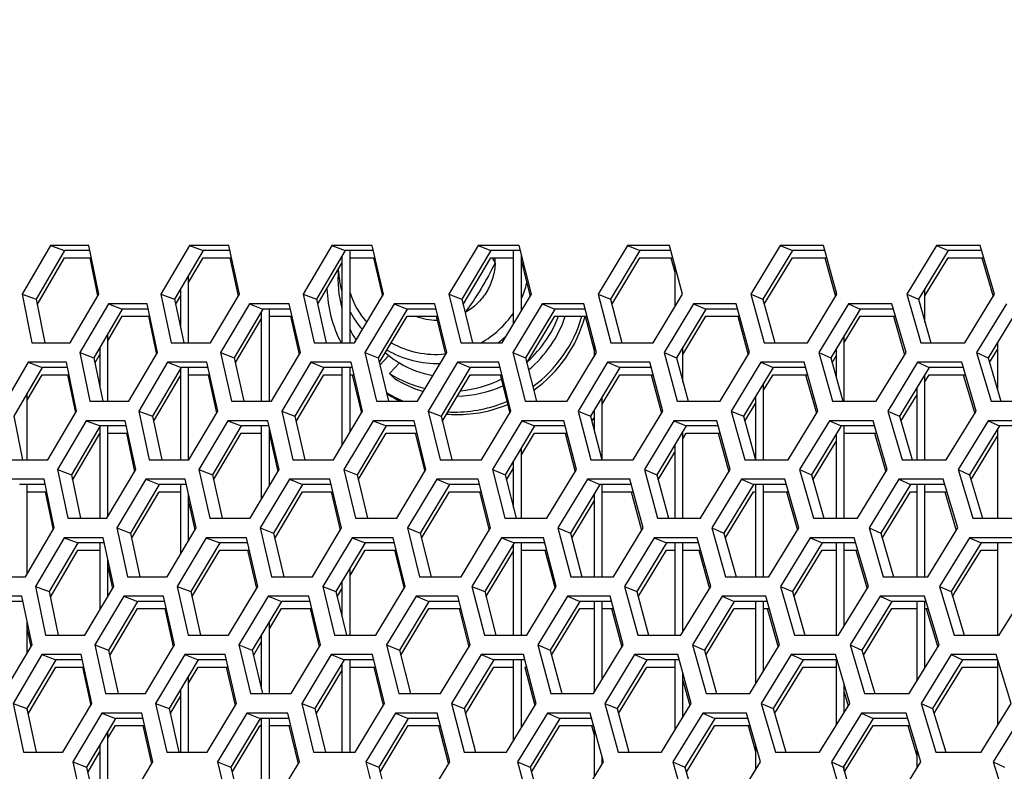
# Model space of a CAD drawing. Header units: millimetres. Extents: x 0 to 420, y 0 to 297.
# Tile 40 of 256: x 97.63 to 102.51, y 91.58 to 95.31. Entities that reach past the tile are written whole.
import ezdxf

# ---------------------------------------------------------------- set-up
doc = ezdxf.new("R2010")
doc.units = ezdxf.units.MM
doc.header["$LTSCALE"] = 23.1
doc.layers.get('0').update_dxf_attribs({"linetype": 'CONTINUOUS'})
doc.layers.add('DIM_PILOTEES', color=7, linetype='CONTINUOUS')
doc.styles.add('TEXTSTYLE_5', font='txt', dxfattribs={"width": 1.142857})
doc.dimstyles.new('DIMSTYLE_4', dxfattribs={"dimtxt": 2.5, "dimasz": 0.1875, "dimexe": 0.125, "dimexo": 0.0625, "dimgap": 1.25, "dimtad": 0, "dimtih": 1, "dimtoh": 1, "dimdsep": 46, "dimtxsty": 'TEXTSTYLE_5', "dimblk": '_FILLED', "dimblk1": '_FILLED', "dimblk2": '_FILLED', "dimcen": 0.09, "dimazin": 2, "dimtfac": 1, "dimtofl": 0, "dimtmove": 0, "dimatfit": 3, "dimldrblk": '_FILLED', "dimfxl": 1, "dimtolj": 1, "dimarcsym": 0})

# ---------------------------------------------------------------- blocks, each defined once
blk = doc.blocks.new('_FILLED')
at = {"color": 0, "linetype": 'BYBLOCK'}
blk.add_solid([(0, 0), (-1, 0.167), (-1, -0.167)], dxfattribs=at)
blk = doc.blocks.new('*D9')
at = {"layer": 'DIM_PILOTEES', "color": 2, "linetype": 'CONTINUOUS'}
for p, q in [((67.0415, 106.0416), (64.0594, 106.0416)), ((64.1844, 106.0416), (64.1844, 83.7884)), ((124.0627, 106.0416), (67.0415, 106.0416)), ((64.1844, 53.2465), (64.1844, 78.7884)), ((67.0415, 53.2465), (64.0594, 53.2465)), ((101.3091, 53.2465), (67.0415, 53.2465))]:
    blk.add_line(p, q, dxfattribs=at)
at = {"layer": 'DIM_PILOTEES', "color": 2, "linetype": 'CONTINUOUS', "xscale": 0.1875, "yscale": 0.1875, "zscale": 0.1875}
for p, rotation in [((64.1844, 106.0416), 90), ((64.1844, 53.2465), 270)]:
    blk.add_blockref('_FILLED', p, dxfattribs=dict(at, rotation=rotation))
at = {"layer": 'DIM_PILOTEES', "color": 2, "linetype": 'CONTINUOUS', "insert": (64.1844, 82.5384), "char_height": 2.5, "width": 8.571429, "attachment_point": 2, "line_spacing_factor": 0.9, "style": 'TEXTSTYLE_5'}
blk.add_mtext('{\\ftxt;\\W0.0001;\\H0.0001;\\~}{\\ftxt;\\W2.2857142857;\\H2.5; }{\\ftxt;\\W0.0001;\\H0.0001;\\~}', dxfattribs=at)

msp = doc.modelspace()

# ---------------------------------------------------------------- linework, layer by layer
at = {"color": 3, "linetype": 'CONTINUOUS'}
for p, q in [((97.7809, 94.1882), (97.6401, 93.9467)), ((97.9702, 94.1882), (97.7809, 94.1882)), ((98.0195, 93.9467), (97.9702, 94.1882)), ((98.4692, 94.1882), (98.3271, 93.9467)), ((98.6636, 94.1882), (98.4692, 94.1882)), ((98.7167, 93.9467), (98.6636, 94.1882)), ((99.1756, 94.1882), (99.0323, 93.9467)), ((99.375, 94.1882), (99.1756, 94.1882)), ((99.4317, 93.9467), (99.375, 94.1882)), ((99.8996, 94.1882), (99.7552, 93.9467)), ((100.1038, 94.1882), (99.8996, 94.1882)), ((100.1642, 93.9467), (100.1038, 94.1882)), ((100.6407, 94.1882), (100.4952, 93.9467)), ((100.8495, 94.1882), (100.6407, 94.1882)), ((100.9135, 93.9467), (100.8495, 94.1882)), ((101.3983, 94.1882), (101.2519, 93.9467)), ((101.6116, 94.1882), (101.3983, 94.1882)), ((101.6792, 93.9467), (101.6116, 94.1882)), ((102.1719, 94.1882), (102.0246, 93.9467)), ((102.3896, 94.1882), (102.1719, 94.1882)), ((102.4607, 93.9467), (102.3896, 94.1882)), ((97.9755, 94.1265), (98.0141, 93.9374)), ((98.6693, 94.1265), (98.7109, 93.937)), ((99.381, 94.1265), (99.4257, 93.9366)), ((100.1152, 94.1064), (100.1578, 93.9362)), ((100.8563, 94.1265), (100.8752, 94.055)), ((101.6188, 94.1265), (101.6723, 93.9354)), ((102.3972, 94.1265), (102.4536, 93.9351)), ((97.6401, 93.9467), (97.688, 93.7053)), ((97.8781, 93.7053), (98.0195, 93.9467)), ((98.3271, 93.9467), (98.3788, 93.7053)), ((98.5739, 93.7053), (98.7167, 93.9467)), ((99.0323, 93.9467), (99.0877, 93.7053)), ((99.2878, 93.7053), (99.4317, 93.9467)), ((99.7552, 93.9467), (99.8142, 93.7053)), ((100.0191, 93.7053), (100.1642, 93.9467)), ((100.4952, 93.9467), (100.5579, 93.7053)), ((100.7675, 93.7053), (100.9135, 93.9467)), ((101.2519, 93.9467), (101.3182, 93.7053)), ((101.5323, 93.7053), (101.6792, 93.9467)), ((102.0246, 93.9467), (102.0945, 93.7053)), ((102.313, 93.7053), (102.4607, 93.9467)), ((98.0678, 93.8984), (97.9262, 93.657)), ((98.2601, 93.8984), (98.0678, 93.8984)), ((98.3115, 93.657), (98.2601, 93.8984)), ((98.7667, 93.8984), (98.6238, 93.657)), ((98.964, 93.8984), (98.7667, 93.8984)), ((99.0191, 93.657), (98.964, 93.8984)), ((99.4835, 93.8984), (99.3394, 93.657)), ((99.6857, 93.8984), (99.4835, 93.8984)), ((99.7445, 93.657), (99.6857, 93.8984)), ((100.2176, 93.8984), (100.0724, 93.657)), ((100.4245, 93.8984), (100.2176, 93.8984)), ((100.487, 93.657), (100.4245, 93.8984)), ((100.9686, 93.8984), (100.8224, 93.657)), ((101.1801, 93.8984), (100.9686, 93.8984)), ((101.2462, 93.657), (101.1801, 93.8984)), ((101.7359, 93.8984), (101.5888, 93.657)), ((101.9518, 93.8984), (101.7359, 93.8984)), ((102.0215, 93.657), (101.9518, 93.8984)), ((102.519, 93.8984), (102.3711, 93.657)), ((98.2656, 93.8367), (98.3059, 93.6474)), ((98.9699, 93.8367), (99.0132, 93.647)), ((99.6919, 93.8367), (99.7383, 93.6466)), ((100.4312, 93.8367), (100.4752, 93.6664)), ((101.1872, 93.8367), (101.2394, 93.6458)), ((101.9593, 93.8367), (102.0144, 93.6454)), ((97.688, 93.7053), (97.8781, 93.7053)), ((98.3788, 93.7053), (98.5739, 93.7053)), ((99.0877, 93.7053), (99.2878, 93.7053)), ((99.8142, 93.7053), (100.0191, 93.7053)), ((100.5579, 93.7053), (100.7675, 93.7053)), ((101.3182, 93.7053), (101.5323, 93.7053)), ((102.0945, 93.7053), (102.313, 93.7053)), ((97.9262, 93.657), (97.9761, 93.4155)), ((98.1691, 93.4155), (98.3115, 93.657)), ((98.6238, 93.657), (98.6775, 93.4155)), ((98.8755, 93.4155), (99.0191, 93.657)), ((99.3394, 93.657), (99.3968, 93.4155)), ((99.5997, 93.4155), (99.7445, 93.657)), ((100.0724, 93.657), (100.1335, 93.4155)), ((100.3412, 93.4155), (100.487, 93.657)), ((100.8224, 93.657), (100.8872, 93.4155)), ((101.0994, 93.4155), (101.2462, 93.657)), ((101.5888, 93.657), (101.6572, 93.4155)), ((101.8739, 93.4155), (102.0215, 93.657)), ((102.3711, 93.657), (102.443, 93.4155)), ((97.6695, 93.6087), (97.5283, 93.3672)), ((97.8596, 93.6087), (97.6695, 93.6087)), ((97.9093, 93.3672), (97.8596, 93.6087)), ((98.3607, 93.6087), (98.2182, 93.3672)), ((98.556, 93.6087), (98.3607, 93.6087)), ((98.6094, 93.3672), (98.556, 93.6087)), ((99.0701, 93.6087), (98.9264, 93.3672)), ((99.2703, 93.6087), (99.0701, 93.6087)), ((99.3275, 93.3672), (99.2703, 93.6087)), ((99.7972, 93.6087), (99.6523, 93.3672)), ((100.0022, 93.6087), (99.7972, 93.6087)), ((100.0631, 93.3672), (100.0022, 93.6087)), ((100.5414, 93.6087), (100.3954, 93.3672)), ((100.7511, 93.6087), (100.5414, 93.6087)), ((100.8156, 93.3672), (100.7511, 93.6087)), ((101.3022, 93.6087), (101.1553, 93.3672)), ((101.5164, 93.6087), (101.3022, 93.6087)), ((101.5845, 93.3672), (101.5164, 93.6087)), ((102.0791, 93.6087), (101.9314, 93.3672)), ((102.2977, 93.6087), (102.0791, 93.6087)), ((102.3693, 93.3672), (102.2977, 93.6087)), ((97.8649, 93.5469), (97.9039, 93.3578)), ((98.5617, 93.5469), (98.6036, 93.3574)), ((99.2764, 93.5469), (99.3214, 93.357)), ((100.0087, 93.5469), (100.0567, 93.3566)), ((100.7579, 93.5469), (100.8089, 93.3562)), ((101.5237, 93.5469), (101.5775, 93.3558)), ((102.3053, 93.5469), (102.3621, 93.3555)), ((97.9761, 93.4155), (98.1691, 93.4155)), ((98.6775, 93.4155), (98.8755, 93.4155)), ((99.3968, 93.4155), (99.5997, 93.4155)), ((100.1335, 93.4155), (100.3412, 93.4155)), ((100.8872, 93.4155), (101.0994, 93.4155)), ((101.6572, 93.4155), (101.8739, 93.4155)), ((102.443, 93.4155), (102.664, 93.4155)), ((97.7675, 93.1257), (97.9093, 93.3672)), ((98.2182, 93.3672), (98.2703, 93.1257)), ((98.4663, 93.1257), (98.6094, 93.3672)), ((98.9264, 93.3672), (98.9822, 93.1257)), ((99.1831, 93.1257), (99.3275, 93.3672)), ((99.6523, 93.3672), (99.7118, 93.1257)), ((99.9175, 93.1257), (100.0631, 93.3672)), ((100.3954, 93.3672), (100.4586, 93.1257)), ((100.669, 93.1257), (100.8156, 93.3672)), ((101.1553, 93.3672), (101.2221, 93.1257)), ((101.4371, 93.1257), (101.5845, 93.3672)), ((101.9314, 93.3672), (102.0017, 93.1257)), ((102.2211, 93.1257), (102.3693, 93.3672)), ((97.9578, 93.3189), (97.8158, 93.0774)), ((98.151, 93.3189), (97.9578, 93.3189)), ((98.2027, 93.0774), (98.151, 93.3189)), ((98.6597, 93.3189), (98.5164, 93.0774)), ((98.8578, 93.3189), (98.6597, 93.3189)), ((98.9134, 93.0774), (98.8578, 93.3189)), ((99.3795, 93.3189), (99.2349, 93.0774)), ((99.5825, 93.3189), (99.3795, 93.3189)), ((99.6418, 93.0774), (99.5825, 93.3189)), ((100.1167, 93.3189), (99.9711, 93.0774)), ((100.3245, 93.3189), (100.1167, 93.3189)), ((100.3874, 93.0774), (100.3245, 93.3189)), ((100.8709, 93.3189), (100.7242, 93.0774)), ((101.0833, 93.3189), (100.8709, 93.3189)), ((101.1498, 93.0774), (101.0833, 93.3189)), ((101.6414, 93.3189), (101.4939, 93.0774)), ((101.8583, 93.3189), (101.6414, 93.3189)), ((101.9284, 93.0774), (101.8583, 93.3189)), ((102.4278, 93.3189), (102.2795, 93.0774)), ((102.649, 93.3189), (102.4278, 93.3189)), ((98.1565, 93.2572), (98.1971, 93.0678)), ((98.8652, 93.2507), (98.9074, 93.0674)), ((99.5889, 93.2572), (99.6355, 93.067)), ((100.3312, 93.2572), (100.3809, 93.0666)), ((101.0904, 93.2572), (101.143, 93.0662)), ((101.8658, 93.2572), (101.9213, 93.0659)), ((97.5766, 93.1257), (97.7675, 93.1257)), ((98.2703, 93.1257), (98.4663, 93.1257)), ((98.9822, 93.1257), (99.1831, 93.1257)), ((99.7118, 93.1257), (99.9175, 93.1257)), ((100.4586, 93.1257), (100.669, 93.1257)), ((101.2221, 93.1257), (101.4371, 93.1257)), ((102.0017, 93.1257), (102.2211, 93.1257)), ((97.8158, 93.0774), (97.8662, 92.8359)), ((98.06, 92.8359), (98.2027, 93.0774)), ((98.5164, 93.0774), (98.5705, 92.8359)), ((98.7694, 92.8359), (98.9134, 93.0774)), ((99.2349, 93.0774), (99.2928, 92.8359)), ((99.4966, 92.8359), (99.6418, 93.0774)), ((99.9711, 93.0774), (100.0326, 92.8359)), ((100.2412, 92.8359), (100.3874, 93.0774)), ((100.7242, 93.0774), (100.7894, 92.8359)), ((101.0026, 92.8359), (101.1498, 93.0774)), ((101.4939, 93.0774), (101.5627, 92.8359)), ((101.7803, 92.8359), (101.9284, 93.0774)), ((102.2795, 93.0774), (102.3518, 92.8359)), ((97.749, 93.0291), (97.5581, 93.0291)), ((97.7991, 92.7876), (97.749, 93.0291)), ((98.2522, 93.0291), (98.1093, 92.7876)), ((98.4483, 93.0291), (98.2522, 93.0291)), ((98.5022, 92.7876), (98.4483, 93.0291)), ((98.9646, 93.0291), (98.8205, 92.7876)), ((99.1657, 93.0291), (98.9646, 93.0291)), ((99.2233, 92.7876), (99.1657, 93.0291)), ((99.6947, 93.0291), (99.5494, 92.7876)), ((99.9006, 93.0291), (99.6947, 93.0291)), ((99.9619, 92.7876), (99.9006, 93.0291)), ((100.4421, 93.0291), (100.2957, 92.7876)), ((100.6526, 93.0291), (100.4421, 93.0291)), ((100.7176, 92.7876), (100.6526, 93.0291)), ((101.2061, 93.0291), (101.0587, 92.7876)), ((101.4212, 93.0291), (101.2061, 93.0291)), ((101.4897, 92.7876), (101.4212, 93.0291)), ((101.9862, 93.0291), (101.8381, 92.7876)), ((102.2057, 93.0291), (101.9862, 93.0291)), ((102.2778, 92.7876), (102.2057, 93.0291)), ((97.7544, 92.9674), (97.7936, 92.7782)), ((99.1718, 92.9674), (99.2171, 92.7774)), ((99.9072, 92.9674), (99.9555, 92.777)), ((100.6596, 92.9674), (100.7109, 92.7766)), ((101.4285, 92.9674), (101.4828, 92.7762)), ((102.2134, 92.9674), (102.2706, 92.7759)), ((98.4652, 92.917), (98.4963, 92.7778)), ((97.8662, 92.8359), (98.06, 92.8359)), ((98.5705, 92.8359), (98.7694, 92.8359)), ((99.2928, 92.8359), (99.4966, 92.8359)), ((100.0326, 92.8359), (100.2412, 92.8359)), ((100.7894, 92.8359), (101.0026, 92.8359)), ((101.5627, 92.8359), (101.7803, 92.8359)), ((102.3518, 92.8359), (102.5738, 92.8359)), ((97.6569, 92.5461), (97.7991, 92.7876)), ((98.1093, 92.7876), (98.1618, 92.5461)), ((98.3586, 92.5461), (98.5022, 92.7876)), ((98.8205, 92.7876), (98.8767, 92.5461)), ((99.0784, 92.5461), (99.2233, 92.7876)), ((99.5494, 92.7876), (99.6094, 92.5461)), ((99.816, 92.5461), (99.9619, 92.7876)), ((100.2957, 92.7876), (100.3593, 92.5461)), ((100.5706, 92.5461), (100.7176, 92.7876)), ((101.0587, 92.7876), (101.126, 92.5461)), ((101.3418, 92.5461), (101.4897, 92.7876)), ((101.8381, 92.7876), (101.9089, 92.5461)), ((102.1291, 92.5461), (102.2778, 92.7876)), ((97.8479, 92.7393), (97.7054, 92.4978)), ((98.0418, 92.7393), (97.8479, 92.7393)), ((98.094, 92.4978), (98.0418, 92.7393)), ((98.5527, 92.7393), (98.4089, 92.4978)), ((98.7517, 92.7393), (98.5527, 92.7393)), ((98.8076, 92.4978), (98.7517, 92.7393)), ((99.2755, 92.7393), (99.1305, 92.4978)), ((99.4794, 92.7393), (99.2755, 92.7393)), ((99.5391, 92.4978), (99.4794, 92.7393)), ((100.0158, 92.7393), (99.8698, 92.4978)), ((100.2245, 92.7393), (100.0158, 92.7393)), ((100.2879, 92.4978), (100.2245, 92.7393)), ((100.7732, 92.7393), (100.6261, 92.4978)), ((100.9865, 92.7393), (100.7732, 92.7393)), ((101.0534, 92.4978), (100.9865, 92.7393)), ((101.5469, 92.7393), (101.3989, 92.4978)), ((101.7647, 92.7393), (101.5469, 92.7393)), ((101.8353, 92.4978), (101.7647, 92.7393)), ((102.3366, 92.7393), (102.1878, 92.4978)), ((102.5587, 92.7393), (102.3366, 92.7393)), ((98.7576, 92.6776), (98.8016, 92.4878)), ((99.4858, 92.6776), (99.5328, 92.4874)), ((100.2313, 92.6776), (100.2813, 92.487)), ((100.9936, 92.6776), (101.0466, 92.4866)), ((101.7722, 92.6776), (101.8281, 92.4863)), ((98.0652, 92.5947), (98.0883, 92.4882)), ((97.4652, 92.5461), (97.6569, 92.5461)), ((98.1618, 92.5461), (98.3586, 92.5461)), ((98.8767, 92.5461), (99.0784, 92.5461)), ((99.6094, 92.5461), (99.816, 92.5461)), ((100.3593, 92.5461), (100.5706, 92.5461)), ((101.126, 92.5461), (101.3418, 92.5461)), ((101.9089, 92.5461), (102.1291, 92.5461)), ((97.7054, 92.4978), (97.7562, 92.2564)), ((97.9509, 92.2564), (98.094, 92.4978)), ((98.4089, 92.4978), (98.4635, 92.2564)), ((98.6632, 92.2564), (98.8076, 92.4978)), ((99.1305, 92.4978), (99.1888, 92.2564)), ((99.3935, 92.2564), (99.5391, 92.4978)), ((99.8698, 92.4978), (99.9318, 92.2564)), ((100.1412, 92.2564), (100.2879, 92.4978)), ((100.6261, 92.4978), (100.6917, 92.2564)), ((100.9058, 92.2564), (101.0534, 92.4978)), ((101.3989, 92.4978), (101.4682, 92.2564)), ((101.6867, 92.2564), (101.8353, 92.4978)), ((102.1878, 92.4978), (102.2606, 92.2564)), ((102.4835, 92.2564), (102.6328, 92.4978)), ((97.6384, 92.4495), (97.4467, 92.4495)), ((97.6889, 92.2081), (97.6384, 92.4495)), ((98.1437, 92.4495), (98.0004, 92.2081)), ((98.3406, 92.4495), (98.1437, 92.4495)), ((98.3949, 92.2081), (98.3406, 92.4495)), ((98.8591, 92.4495), (98.7145, 92.2081)), ((99.061, 92.4495), (98.8591, 92.4495)), ((99.119, 92.2081), (99.061, 92.4495)), ((99.5923, 92.4495), (99.4465, 92.2081)), ((99.799, 92.4495), (99.5923, 92.4495)), ((99.8608, 92.2081), (99.799, 92.4495)), ((100.3427, 92.4495), (100.1959, 92.2081)), ((100.5542, 92.4495), (100.3427, 92.4495)), ((100.6196, 92.2081), (100.5542, 92.4495)), ((101.11, 92.4495), (100.9622, 92.2081)), ((101.326, 92.4495), (101.11, 92.4495)), ((101.395, 92.2081), (101.326, 92.4495)), ((101.8934, 92.4495), (101.7448, 92.2081)), ((102.1138, 92.4495), (101.8934, 92.4495)), ((102.1864, 92.2081), (102.1138, 92.4495)), ((98.3464, 92.3878), (98.389, 92.1982)), ((99.0672, 92.3878), (99.1129, 92.1978)), ((99.8056, 92.3878), (99.8543, 92.1974)), ((100.5612, 92.3878), (100.6128, 92.197)), ((101.3333, 92.3878), (101.388, 92.1967)), ((102.1216, 92.3878), (102.1791, 92.1963)), ((97.6652, 92.2851), (97.6834, 92.1987)), ((97.7562, 92.2564), (97.9509, 92.2564)), ((98.4635, 92.2564), (98.6632, 92.2564)), ((99.1888, 92.2564), (99.3935, 92.2564)), ((99.9318, 92.2564), (100.1412, 92.2564)), ((100.6917, 92.2564), (100.9058, 92.2564)), ((101.4682, 92.2564), (101.6867, 92.2564)), ((102.2606, 92.2564), (102.4835, 92.2564)), ((97.5463, 91.9666), (97.6889, 92.2081)), ((98.0004, 92.2081), (98.0533, 91.9666)), ((98.2509, 91.9666), (98.3949, 92.2081)), ((98.7145, 92.2081), (98.7712, 91.9666)), ((98.9738, 91.9666), (99.119, 92.2081)), ((99.4465, 92.2081), (99.5069, 91.9666)), ((99.7144, 91.9666), (99.8608, 92.2081)), ((100.1959, 92.2081), (100.26, 91.9666)), ((100.4722, 91.9666), (100.6196, 92.2081)), ((100.9622, 92.2081), (101.0299, 91.9666)), ((101.2466, 91.9666), (101.395, 92.2081)), ((101.7448, 92.2081), (101.816, 91.9666)), ((102.0372, 91.9666), (102.1864, 92.2081)), ((97.7379, 92.1598), (97.5951, 91.9183)), ((97.9327, 92.1598), (97.7379, 92.1598)), ((97.9853, 91.9183), (97.9327, 92.1598)), ((98.4457, 92.1598), (98.3015, 91.9183)), ((98.6455, 92.1598), (98.4457, 92.1598)), ((98.7019, 91.9183), (98.6455, 92.1598)), ((99.1715, 92.1598), (99.0261, 91.9183)), ((99.3763, 92.1598), (99.1715, 92.1598)), ((99.4364, 91.9183), (99.3763, 92.1598)), ((99.9149, 92.1598), (99.7684, 91.9183)), ((100.1245, 92.1598), (99.9149, 92.1598)), ((100.1883, 91.9183), (100.1245, 92.1598)), ((100.6754, 92.1598), (100.5279, 91.9183)), ((100.8896, 92.1598), (100.6754, 92.1598)), ((100.9571, 91.9183), (100.8896, 92.1598)), ((101.4524, 92.1598), (101.304, 91.9183)), ((101.6711, 92.1598), (101.4524, 92.1598)), ((101.7422, 91.9183), (101.6711, 92.1598)), ((102.2454, 92.1598), (102.0962, 91.9183)), ((102.4685, 92.1598), (102.2454, 92.1598)), ((102.543, 91.9183), (102.4685, 92.1598)), ((97.9383, 92.0981), (97.9795, 91.9086)), ((98.6515, 92.0981), (98.6958, 91.9082)), ((99.3827, 92.0981), (99.43, 91.9078)), ((100.1313, 92.0981), (100.1817, 91.9074)), ((100.9152, 92.032), (100.9502, 91.907)), ((98.0533, 91.9666), (98.2509, 91.9666)), ((98.7712, 91.9666), (98.9738, 91.9666)), ((99.5069, 91.9666), (99.7144, 91.9666)), ((100.26, 91.9666), (100.4722, 91.9666)), ((101.0299, 91.9666), (101.2466, 91.9666)), ((101.7152, 91.9737), (101.735, 91.9067)), ((101.816, 91.9666), (102.0372, 91.9666)), ((97.5951, 91.9183), (97.6463, 91.6768)), ((97.8417, 91.6768), (97.9853, 91.9183)), ((98.3015, 91.9183), (98.3565, 91.6768)), ((98.557, 91.6768), (98.7019, 91.9183)), ((99.0261, 91.9183), (99.0849, 91.6768)), ((99.2903, 91.6768), (99.4364, 91.9183)), ((99.7684, 91.9183), (99.8309, 91.6768)), ((100.0412, 91.6768), (100.1883, 91.9183)), ((100.5279, 91.9183), (100.594, 91.6768)), ((100.809, 91.6768), (100.9571, 91.9183)), ((101.304, 91.9183), (101.3737, 91.6768)), ((101.5932, 91.6768), (101.7422, 91.9183)), ((102.0962, 91.9183), (102.1695, 91.6768)), ((102.3933, 91.6768), (102.543, 91.9183)), ((98.0352, 91.87), (97.8915, 91.6285)), ((98.233, 91.87), (98.0352, 91.87)), ((98.2877, 91.6285), (98.233, 91.87)), ((98.7536, 91.87), (98.6086, 91.6285)), ((98.9563, 91.87), (98.7536, 91.87)), ((99.0148, 91.6285), (98.9563, 91.87)), ((99.4898, 91.87), (99.3437, 91.6285)), ((99.6975, 91.87), (99.4898, 91.87)), ((99.7596, 91.6285), (99.6975, 91.87)), ((100.2434, 91.87), (100.0962, 91.6285)), ((100.4558, 91.87), (100.2434, 91.87)), ((100.5216, 91.6285), (100.4558, 91.87)), ((101.0139, 91.87), (100.8656, 91.6285)), ((101.2308, 91.87), (101.0139, 91.87)), ((101.3002, 91.6285), (101.2308, 91.87)), ((101.8006, 91.87), (101.6515, 91.6285)), ((102.0219, 91.87), (101.8006, 91.87)), ((102.0949, 91.6285), (102.0219, 91.87)), ((102.603, 91.87), (102.4531, 91.6285)), ((98.2388, 91.8083), (98.2818, 91.6186)), ((98.9626, 91.8083), (99.0086, 91.6182)), ((99.7041, 91.8083), (99.7531, 91.6178)), ((100.4628, 91.8083), (100.4752, 91.7625)), ((101.2382, 91.8083), (101.2752, 91.6793)), ((102.0297, 91.8083), (102.0752, 91.6576)), ((97.6463, 91.6768), (97.8417, 91.6768)), ((98.3565, 91.6768), (98.557, 91.6768)), ((99.0849, 91.6768), (99.2903, 91.6768)), ((99.8309, 91.6768), (100.0412, 91.6768)), ((100.594, 91.6768), (100.809, 91.6768)), ((101.3737, 91.6768), (101.5932, 91.6768)), ((102.1695, 91.6768), (102.3933, 91.6768)), ((97.8915, 91.6285), (97.9448, 91.387)), ((98.1432, 91.387), (98.2877, 91.6285)), ((98.6086, 91.6285), (98.6657, 91.387)), ((98.8691, 91.387), (99.0148, 91.6285)), ((99.3437, 91.6285), (99.4045, 91.387)), ((99.6128, 91.387), (99.7596, 91.6285)), ((100.0962, 91.6285), (100.1607, 91.387)), ((100.3738, 91.387), (100.5216, 91.6285)), ((100.8656, 91.6285), (100.9338, 91.387)), ((101.1514, 91.387), (101.3002, 91.6285)), ((101.6515, 91.6285), (101.7232, 91.387)), ((101.9453, 91.387), (102.0949, 91.6285)), ((102.4531, 91.6285), (102.5284, 91.387))]:
    msp.add_line(p, q, dxfattribs=at)
at = {"color": 7, "linetype": 'CONTINUOUS'}
for p, q in [((97.8502, 94.1623), (97.7097, 93.9209)), ((97.7809, 94.1882), (97.8502, 94.1623)), ((97.9755, 94.1623), (97.8502, 94.1623)), ((98.5367, 94.1623), (98.3949, 93.9209)), ((98.4692, 94.1882), (98.5367, 94.1623)), ((98.6693, 94.1623), (98.5367, 94.1623)), ((99.2412, 94.1623), (99.0982, 93.9209)), ((99.1756, 94.1882), (99.2412, 94.1623)), ((99.381, 94.1623), (99.2412, 94.1623)), ((99.2652, 93.7053), (99.2652, 94.1623)), ((99.9633, 94.1623), (99.8192, 93.9209)), ((99.8996, 94.1882), (99.9633, 94.1623)), ((100.1102, 94.1623), (99.9633, 94.1623)), ((100.0752, 93.7986), (100.0752, 94.1623)), ((100.7024, 94.1623), (100.5572, 93.9209)), ((100.6407, 94.1882), (100.7024, 94.1623)), ((100.8563, 94.1623), (100.7024, 94.1623)), ((101.4581, 94.1623), (101.3119, 93.9209)), ((101.3983, 94.1882), (101.4581, 94.1623)), ((101.6188, 94.1623), (101.4581, 94.1623)), ((102.2296, 94.1623), (102.0827, 93.9209)), ((102.1719, 94.1882), (102.2296, 94.1623)), ((102.3972, 94.1623), (102.2296, 94.1623)), ((97.7149, 93.8941), (97.8502, 94.1265)), ((97.8502, 94.1265), (97.9828, 94.1265)), ((98.4652, 94.0048), (98.5367, 94.1265)), ((98.5367, 94.1265), (98.6771, 94.1265)), ((99.2252, 94.1353), (99.2252, 93.7053)), ((99.2652, 94.1265), (99.3894, 94.1265)), ((99.8253, 93.8954), (99.9633, 94.1265)), ((99.9633, 94.1265), (100.0752, 94.1265)), ((100.1152, 93.8652), (100.1152, 94.1422)), ((100.1152, 94.1265), (100.1192, 94.1265)), ((100.5637, 93.8958), (100.7024, 94.1265)), ((100.7024, 94.1265), (100.8658, 94.1265)), ((101.3186, 93.8961), (101.4581, 94.1265)), ((101.4581, 94.1265), (101.6288, 94.1265)), ((102.1152, 93.9385), (102.2296, 94.1265)), ((102.2296, 94.1265), (102.4077, 94.1265)), ((99.1041, 93.895), (99.2252, 94.0995)), ((100.8752, 94.0908), (100.8752, 93.8834)), ((98.4652, 93.7053), (98.4652, 94.0407)), ((98.4252, 93.9725), (98.4252, 93.7779)), ((101.6752, 93.9609), (101.6752, 93.9402)), ((102.1152, 93.8076), (102.1152, 93.9743)), ((97.6401, 93.9467), (97.7097, 93.9209)), ((97.7097, 93.9209), (97.7522, 93.7053)), ((98.3271, 93.9467), (98.3949, 93.9209)), ((98.3949, 93.9209), (98.4408, 93.7053)), ((98.4005, 93.8945), (98.4252, 93.9367)), ((99.0323, 93.9467), (99.0982, 93.9209)), ((99.0982, 93.9209), (99.1474, 93.7053)), ((99.7552, 93.9467), (99.8192, 93.9209)), ((99.8192, 93.9209), (99.8716, 93.7053)), ((100.4952, 93.9467), (100.5572, 93.9209)), ((100.5572, 93.9209), (100.613, 93.7053)), ((101.2519, 93.9467), (101.3119, 93.9209)), ((101.3119, 93.9209), (101.3709, 93.7053)), ((101.3152, 93.9086), (101.3152, 93.9263)), ((102.0246, 93.9467), (102.0827, 93.9209)), ((102.0827, 93.9209), (102.1448, 93.7053)), ((98.1362, 93.8726), (97.9948, 93.6311)), ((98.0678, 93.8984), (98.1362, 93.8726)), ((98.2656, 93.8726), (98.1362, 93.8726)), ((98.8332, 93.8726), (98.6906, 93.6311)), ((98.7667, 93.8984), (98.8332, 93.8726)), ((98.9699, 93.8726), (98.8332, 93.8726)), ((98.8652, 93.4155), (98.8652, 93.8726)), ((99.5481, 93.8726), (99.4043, 93.6311)), ((99.4835, 93.8984), (99.5481, 93.8726)), ((99.6919, 93.8726), (99.5481, 93.8726)), ((100.2804, 93.8726), (100.1354, 93.6311)), ((100.2176, 93.8984), (100.2804, 93.8726)), ((100.4312, 93.8726), (100.2804, 93.8726)), ((101.0294, 93.8726), (100.8834, 93.6311)), ((100.9686, 93.8984), (101.0294, 93.8726)), ((101.1872, 93.8726), (101.0294, 93.8726)), ((101.7947, 93.8726), (101.6479, 93.6311)), ((101.7359, 93.8984), (101.7947, 93.8726)), ((101.9593, 93.8726), (101.7947, 93.8726)), ((102.5757, 93.8726), (102.4281, 93.6311)), ((98.0652, 93.7156), (98.1362, 93.8367)), ((98.1362, 93.8367), (98.2732, 93.8367)), ((98.6963, 93.605), (98.8252, 93.8232)), ((98.8252, 93.859), (98.8252, 93.4155)), ((98.8652, 93.8367), (98.978, 93.8367)), ((99.4103, 93.6054), (99.5481, 93.8367)), ((99.5481, 93.8367), (99.7006, 93.8367)), ((100.1418, 93.6058), (100.2804, 93.8367)), ((100.2804, 93.8367), (100.4404, 93.8367)), ((100.9152, 93.6478), (101.0294, 93.8367)), ((101.0294, 93.8367), (101.1969, 93.8367)), ((101.7152, 93.7061), (101.7947, 93.8367)), ((101.7947, 93.8367), (101.9696, 93.8367)), ((98.0652, 93.4155), (98.0652, 93.7514)), ((101.7152, 93.4155), (101.7152, 93.7419)), ((98.0252, 93.6831), (98.0252, 93.4829)), ((100.4752, 93.7022), (100.4752, 93.6375)), ((100.9152, 93.5117), (100.9152, 93.6837)), ((101.6752, 93.6761), (101.6752, 93.5336)), ((102.4352, 93.6069), (102.4752, 93.6724)), ((102.4752, 93.7082), (102.4752, 93.4718)), ((97.9262, 93.657), (97.9948, 93.6311)), ((97.9948, 93.6311), (98.0392, 93.4155)), ((98.0002, 93.6045), (98.0252, 93.6472)), ((98.6238, 93.657), (98.6906, 93.6311)), ((98.6906, 93.6311), (98.7383, 93.4155)), ((99.3394, 93.657), (99.4043, 93.6311)), ((99.4043, 93.6311), (99.4553, 93.4155)), ((99.4569, 93.6427), (99.4128, 93.5951)), ((100.0724, 93.657), (100.1354, 93.6311)), ((100.1354, 93.6311), (100.1897, 93.4155)), ((100.8224, 93.657), (100.8834, 93.6311)), ((100.8834, 93.6311), (100.941, 93.4155)), ((101.5888, 93.657), (101.6479, 93.6311)), ((101.6479, 93.6311), (101.7086, 93.4155)), ((101.6547, 93.6066), (101.6752, 93.6403)), ((102.3711, 93.657), (102.4281, 93.6311)), ((102.4281, 93.6311), (102.492, 93.4155)), ((97.7388, 93.5828), (97.5979, 93.3413)), ((97.6695, 93.6087), (97.7388, 93.5828)), ((97.8649, 93.5828), (97.7388, 93.5828)), ((98.4282, 93.5828), (98.286, 93.3413)), ((98.3607, 93.6087), (98.4282, 93.5828)), ((98.4252, 93.5777), (98.4252, 93.1257)), ((98.5617, 93.5828), (98.4282, 93.5828)), ((98.4652, 93.1257), (98.4652, 93.5828)), ((99.1357, 93.5828), (98.9923, 93.3413)), ((99.0701, 93.6087), (99.1357, 93.5828)), ((99.2764, 93.5828), (99.1357, 93.5828)), ((99.2252, 93.5828), (99.2252, 93.1961)), ((99.2652, 93.263), (99.2652, 93.5828)), ((99.4615, 93.5532), (99.51, 93.6055)), ((99.8609, 93.5828), (99.7163, 93.3413)), ((99.7972, 93.6087), (99.8609, 93.5828)), ((100.0087, 93.5828), (99.8609, 93.5828)), ((100.6031, 93.5828), (100.4575, 93.3413)), ((100.5414, 93.6087), (100.6031, 93.5828)), ((100.7579, 93.5828), (100.6031, 93.5828)), ((101.362, 93.5828), (101.2154, 93.3413)), ((101.3022, 93.6087), (101.362, 93.5828)), ((101.5237, 93.5828), (101.362, 93.5828)), ((102.1368, 93.5828), (101.9894, 93.3413)), ((102.0791, 93.6087), (102.1368, 93.5828)), ((102.3053, 93.5828), (102.1368, 93.5828)), ((97.6652, 93.4209), (97.7388, 93.5469)), ((97.7388, 93.5469), (97.8723, 93.5469)), ((98.2916, 93.315), (98.4252, 93.5419)), ((98.4652, 93.5469), (98.5696, 93.5469)), ((98.9982, 93.3154), (99.1357, 93.5469)), ((99.1357, 93.5469), (99.2252, 93.5469)), ((99.2652, 93.5469), (99.2849, 93.5469)), ((99.4615, 93.5532), (99.4858, 93.5289)), ((99.7225, 93.3158), (99.8609, 93.5469)), ((99.8609, 93.5469), (100.0177, 93.5469)), ((100.5152, 93.4012), (100.6031, 93.5469)), ((100.6031, 93.5469), (100.7675, 93.5469)), ((101.3152, 93.47), (101.362, 93.5469)), ((101.362, 93.5469), (101.5337, 93.5469)), ((102.1152, 93.1257), (102.1152, 93.5474)), ((102.1152, 93.5116), (102.1368, 93.5469)), ((102.1368, 93.5469), (102.3159, 93.5469)), ((101.3152, 93.1257), (101.3152, 93.5058)), ((102.0752, 93.4819), (102.0752, 93.1257)), ((97.6652, 93.1257), (97.6652, 93.4567)), ((100.5152, 93.1257), (100.5152, 93.437)), ((101.2752, 93.4399), (101.2752, 93.1257)), ((101.9964, 93.317), (102.0752, 93.4461)), ((101.2221, 93.3166), (101.2752, 93.4041)), ((97.5979, 93.3413), (97.6408, 93.1257)), ((98.2182, 93.3672), (98.286, 93.3413)), ((98.286, 93.3413), (98.3322, 93.1257)), ((98.9264, 93.3672), (98.9923, 93.3413)), ((98.9923, 93.3413), (99.0418, 93.1257)), ((99.6523, 93.3672), (99.7163, 93.3413)), ((99.7163, 93.3413), (99.7692, 93.1257)), ((100.3954, 93.3672), (100.4575, 93.3413)), ((100.4575, 93.3413), (100.5136, 93.1257)), ((100.464, 93.3162), (100.4733, 93.3317)), ((100.4752, 93.3707), (100.4752, 93.2729)), ((101.1553, 93.3672), (101.2154, 93.3413)), ((101.2154, 93.3413), (101.2747, 93.1257)), ((101.9314, 93.3672), (101.9894, 93.3413)), ((101.9894, 93.3413), (102.0519, 93.1257)), ((98.0262, 93.293), (97.8844, 93.0515)), ((97.9578, 93.3189), (98.0262, 93.293)), ((98.0252, 93.293), (98.0252, 92.8359)), ((98.1565, 93.293), (98.0262, 93.293)), ((98.0652, 92.8448), (98.0652, 93.293)), ((98.7262, 93.293), (98.5832, 93.0515)), ((98.6597, 93.3189), (98.7262, 93.293)), ((98.8638, 93.293), (98.7262, 93.293)), ((98.8252, 93.293), (98.8252, 92.9296)), ((98.8652, 92.9967), (98.8652, 93.2866)), ((99.4442, 93.293), (99.2999, 93.0515)), ((99.3795, 93.3189), (99.4442, 93.293)), ((99.5889, 93.293), (99.4442, 93.293)), ((100.1795, 93.293), (100.0341, 93.0515)), ((100.1167, 93.3189), (100.1795, 93.293)), ((100.3312, 93.293), (100.1795, 93.293)), ((100.9316, 93.293), (100.7853, 93.0515)), ((100.8709, 93.3189), (100.9316, 93.293)), ((101.0904, 93.293), (100.9316, 93.293)), ((101.7002, 93.293), (101.5529, 93.0515)), ((101.6414, 93.3189), (101.7002, 93.293)), ((101.8658, 93.293), (101.7002, 93.293)), ((101.7152, 92.8359), (101.7152, 93.293)), ((102.4845, 93.293), (102.3365, 93.0515)), ((102.4278, 93.3189), (102.4845, 93.293)), ((102.4752, 93.2779), (102.4752, 92.8359)), ((102.6568, 93.293), (102.4845, 93.293)), ((97.8899, 93.025), (98.0252, 93.2555)), ((98.0652, 93.2572), (98.1641, 93.2572)), ((98.589, 93.0255), (98.7262, 93.2572)), ((98.7262, 93.2572), (98.8252, 93.2572)), ((98.8652, 93.2572), (98.872, 93.2572)), ((99.306, 93.0259), (99.4442, 93.2572)), ((99.4442, 93.2572), (99.5976, 93.2572)), ((100.1152, 93.1505), (100.1795, 93.2572)), ((100.1795, 93.2572), (100.3405, 93.2572)), ((100.9152, 92.8359), (100.9152, 93.2659)), ((100.9152, 93.2301), (100.9316, 93.2572)), ((100.9316, 93.2572), (101.1002, 93.2572)), ((101.6752, 93.2521), (101.6752, 92.8359)), ((101.7152, 93.2572), (101.8761, 93.2572)), ((102.3524, 93.0417), (102.4752, 93.2421)), ((100.1152, 92.8359), (100.1152, 93.1863)), ((100.8752, 93.1999), (100.8752, 92.8359)), ((101.5598, 93.027), (101.6752, 93.2163)), ((100.7919, 93.0267), (100.8752, 93.1641)), ((100.0405, 93.0263), (100.0752, 93.084)), ((100.0752, 92.8891), (100.0752, 93.1198)), ((97.8158, 93.0774), (97.8844, 93.0515)), ((97.8844, 93.0515), (97.9292, 92.8359)), ((98.5164, 93.0774), (98.5832, 93.0515)), ((98.5832, 93.0515), (98.6313, 92.8359)), ((99.2349, 93.0774), (99.2999, 93.0515)), ((99.2999, 93.0515), (99.3513, 92.8359)), ((99.9711, 93.0774), (100.0341, 93.0515)), ((100.0341, 93.0515), (100.0888, 92.8359)), ((100.7242, 93.0774), (100.7853, 93.0515)), ((100.7853, 93.0515), (100.8432, 92.8359)), ((101.4939, 93.0774), (101.5529, 93.0515)), ((101.5529, 93.0515), (101.6141, 92.8359)), ((102.2795, 93.0774), (102.3365, 93.0515)), ((102.3365, 93.0515), (102.4008, 92.8359)), ((102.3436, 93.0274), (102.3524, 93.0417)), ((97.7544, 93.0032), (97.6274, 93.0032)), ((97.6652, 92.5604), (97.6652, 93.0032)), ((98.3197, 93.0032), (98.1771, 92.7617)), ((98.2522, 93.0291), (98.3197, 93.0032)), ((98.454, 93.0032), (98.3197, 93.0032)), ((98.4252, 93.0032), (98.4252, 92.6582)), ((99.0302, 93.0032), (98.8864, 92.7617)), ((98.9646, 93.0291), (99.0302, 93.0032)), ((99.1718, 93.0032), (99.0302, 93.0032)), ((99.7584, 93.0032), (99.6134, 92.7617)), ((99.6947, 93.0291), (99.7584, 93.0032)), ((99.9072, 93.0032), (99.7584, 93.0032)), ((100.5038, 93.0032), (100.3577, 92.7617)), ((100.4421, 93.0291), (100.5038, 93.0032)), ((100.6596, 93.0032), (100.5038, 93.0032)), ((100.5152, 92.5461), (100.5152, 93.0032)), ((101.2658, 93.0032), (101.1188, 92.7617)), ((101.2061, 93.0291), (101.2658, 93.0032)), ((101.4285, 93.0032), (101.2658, 93.0032)), ((101.2752, 93.0032), (101.2752, 92.5461)), ((101.3152, 92.5461), (101.3152, 93.0032)), ((102.044, 93.0032), (101.8961, 92.7617)), ((101.9862, 93.0291), (102.044, 93.0032)), ((102.2134, 93.0032), (102.044, 93.0032)), ((102.0752, 93.0032), (102.0752, 92.5461)), ((102.1152, 92.5461), (102.1152, 93.0032)), ((97.6652, 92.9674), (97.7618, 92.9674)), ((98.1827, 92.7355), (98.3197, 92.9674)), ((98.3197, 92.9674), (98.4252, 92.9674)), ((98.4652, 92.7255), (98.4652, 92.9529)), ((98.8923, 92.7359), (99.0302, 92.9674)), ((99.0302, 92.9674), (99.1803, 92.9674)), ((99.6197, 92.7363), (99.7584, 92.9674)), ((99.7584, 92.9674), (99.9162, 92.9674)), ((100.4752, 92.956), (100.4752, 92.5461)), ((100.5152, 92.9674), (100.6692, 92.9674)), ((101.1256, 92.7371), (101.2658, 92.9674)), ((101.2658, 92.9674), (101.2752, 92.9674)), ((101.3152, 92.9674), (101.4386, 92.9674)), ((101.9032, 92.7374), (102.044, 92.9674)), ((102.044, 92.9674), (102.0752, 92.9674)), ((102.1152, 92.9674), (102.2241, 92.9674)), ((100.3643, 92.7367), (100.4752, 92.9201)), ((98.1093, 92.7876), (98.1771, 92.7617)), ((98.8205, 92.7876), (98.8864, 92.7617)), ((99.5494, 92.7876), (99.6134, 92.7617)), ((100.2957, 92.7876), (100.3577, 92.7617)), ((101.0587, 92.7876), (101.1188, 92.7617)), ((101.8381, 92.7876), (101.8961, 92.7617)), ((97.8479, 92.7393), (97.9163, 92.7134)), ((98.1771, 92.7617), (98.2237, 92.5461)), ((98.5527, 92.7393), (98.6192, 92.7134)), ((98.8864, 92.7617), (98.9363, 92.5461)), ((99.2755, 92.7393), (99.3402, 92.7134)), ((99.6134, 92.7617), (99.6667, 92.5461)), ((100.0158, 92.7393), (100.0786, 92.7134)), ((100.3577, 92.7617), (100.4143, 92.5461)), ((100.7732, 92.7393), (100.8339, 92.7134)), ((101.1188, 92.7617), (101.1786, 92.5461)), ((101.5469, 92.7393), (101.6057, 92.7134)), ((101.8961, 92.7617), (101.959, 92.5461)), ((102.3366, 92.7393), (102.3933, 92.7134)), ((97.9163, 92.7134), (97.7741, 92.472)), ((98.0474, 92.7134), (97.9163, 92.7134)), ((98.0252, 92.7134), (98.0252, 92.3819)), ((98.6192, 92.7134), (98.4757, 92.472)), ((98.7576, 92.7134), (98.6192, 92.7134)), ((99.3402, 92.7134), (99.1955, 92.472)), ((99.4858, 92.7134), (99.3402, 92.7134)), ((100.0786, 92.7134), (99.9328, 92.472)), ((100.0752, 92.2564), (100.0752, 92.7079)), ((100.2313, 92.7134), (100.0786, 92.7134)), ((100.1152, 92.2564), (100.1152, 92.7134)), ((100.8339, 92.7134), (100.6871, 92.472)), ((100.9936, 92.7134), (100.8339, 92.7134)), ((100.8752, 92.7134), (100.8752, 92.2564)), ((100.9152, 92.2718), (100.9152, 92.7134)), ((101.6057, 92.7134), (101.458, 92.472)), ((101.7722, 92.7134), (101.6057, 92.7134)), ((101.6752, 92.7134), (101.6752, 92.2564)), ((101.7152, 92.3027), (101.7152, 92.7134)), ((102.3933, 92.7134), (102.2448, 92.472)), ((102.5666, 92.7134), (102.3933, 92.7134)), ((102.4752, 92.7134), (102.4752, 92.2564)), ((97.7796, 92.4455), (97.9163, 92.6776)), ((97.9163, 92.6776), (98.0252, 92.6776)), ((98.4816, 92.4459), (98.6192, 92.6776)), ((98.6192, 92.6776), (98.7659, 92.6776)), ((99.2652, 92.5525), (99.3402, 92.6776)), ((99.3402, 92.6776), (99.4946, 92.6776)), ((99.9392, 92.4468), (100.0752, 92.6721)), ((100.1152, 92.6776), (100.2406, 92.6776)), ((100.6938, 92.4471), (100.8339, 92.6776)), ((100.8339, 92.6776), (100.8752, 92.6776)), ((100.9152, 92.6776), (101.0035, 92.6776)), ((101.4649, 92.4475), (101.6057, 92.6776)), ((101.6057, 92.6776), (101.6752, 92.6776)), ((101.7152, 92.6776), (101.7827, 92.6776)), ((102.2608, 92.4621), (102.3933, 92.6776)), ((102.3933, 92.6776), (102.4752, 92.6776)), ((98.0652, 92.4493), (98.0652, 92.6305)), ((99.2652, 92.2564), (99.2652, 92.5884)), ((97.7054, 92.4978), (97.7741, 92.472)), ((98.4089, 92.4978), (98.4757, 92.472)), ((99.1305, 92.4978), (99.1955, 92.472)), ((99.2252, 92.5216), (99.2252, 92.3478)), ((99.8698, 92.4978), (99.9328, 92.472)), ((100.6261, 92.4978), (100.6871, 92.472)), ((101.3989, 92.4978), (101.458, 92.472)), ((102.1878, 92.4978), (102.2448, 92.472)), ((97.7741, 92.472), (97.8192, 92.2564)), ((98.1437, 92.4495), (98.2112, 92.4237)), ((98.4757, 92.472), (98.5242, 92.2564)), ((98.8591, 92.4495), (98.9247, 92.4237)), ((99.1955, 92.472), (99.2473, 92.2564)), ((99.2016, 92.4464), (99.2252, 92.4858)), ((99.5923, 92.4495), (99.656, 92.4237)), ((99.9328, 92.472), (99.9879, 92.2564)), ((100.3427, 92.4495), (100.4045, 92.4237)), ((100.6871, 92.472), (100.7455, 92.2564)), ((101.11, 92.4495), (101.1697, 92.4237)), ((101.458, 92.472), (101.5195, 92.2564)), ((101.8934, 92.4495), (101.9511, 92.4237)), ((102.2448, 92.472), (102.3095, 92.2564)), ((102.252, 92.4479), (102.2608, 92.4621)), ((97.6438, 92.4237), (97.516, 92.4237)), ((98.2112, 92.4237), (98.0682, 92.1822)), ((98.3464, 92.4237), (98.2112, 92.4237)), ((98.9247, 92.4237), (98.7804, 92.1822)), ((99.0672, 92.4237), (98.9247, 92.4237)), ((99.656, 92.4237), (99.5105, 92.1822)), ((99.8056, 92.4237), (99.656, 92.4237)), ((100.4045, 92.4237), (100.258, 92.1822)), ((100.5612, 92.4237), (100.4045, 92.4237)), ((100.4752, 92.4237), (100.4752, 91.9716)), ((100.5152, 92.0371), (100.5152, 92.4237)), ((101.1697, 92.4237), (101.0223, 92.1822)), ((101.3333, 92.4237), (101.1697, 92.4237)), ((101.2752, 92.4237), (101.2752, 92.0131)), ((101.3152, 92.0782), (101.3152, 92.4237)), ((101.9511, 92.4237), (101.8028, 92.1822)), ((102.1216, 92.4237), (101.9511, 92.4237)), ((102.0752, 92.4237), (102.0752, 92.0281)), ((102.1152, 92.0929), (102.1152, 92.4237)), ((98.0739, 92.156), (98.2112, 92.3878)), ((98.2112, 92.3878), (98.3544, 92.3878)), ((98.8652, 92.2883), (98.9247, 92.3878)), ((98.9247, 92.3878), (99.0758, 92.3878)), ((99.5168, 92.1568), (99.656, 92.3878)), ((99.656, 92.3878), (99.8147, 92.3878)), ((100.2646, 92.1572), (100.4045, 92.3878)), ((100.4045, 92.3878), (100.4752, 92.3878)), ((100.5152, 92.3878), (100.5709, 92.3878)), ((101.0291, 92.1576), (101.1697, 92.3878)), ((101.1697, 92.3878), (101.2752, 92.3878)), ((101.3152, 92.3878), (101.3436, 92.3878)), ((101.8099, 92.1579), (101.9511, 92.3878)), ((101.9511, 92.3878), (102.0752, 92.3878)), ((102.1152, 92.3878), (102.1323, 92.3878)), ((97.6652, 92.168), (97.6652, 92.321)), ((98.8652, 91.9666), (98.8652, 92.3241)), ((98.8252, 92.2572), (98.8252, 91.99)), ((98.0004, 92.2081), (98.0682, 92.1822)), ((98.7145, 92.2081), (98.7804, 92.1822)), ((98.7864, 92.1564), (98.8252, 92.2213)), ((99.4465, 92.2081), (99.5105, 92.1822)), ((100.1959, 92.2081), (100.258, 92.1822)), ((100.9622, 92.2081), (101.0223, 92.1822)), ((101.7448, 92.2081), (101.8028, 92.1822)), ((97.7379, 92.1598), (97.8063, 92.1339)), ((98.0682, 92.1822), (98.1151, 91.9666)), ((98.4457, 92.1598), (98.5122, 92.1339)), ((98.7804, 92.1822), (98.8307, 91.9666)), ((99.1715, 92.1598), (99.2362, 92.1339)), ((99.5105, 92.1822), (99.5642, 91.9666)), ((99.9149, 92.1598), (99.9777, 92.1339)), ((100.258, 92.1822), (100.3149, 91.9666)), ((100.6754, 92.1598), (100.7362, 92.1339)), ((101.0223, 92.1822), (101.0824, 91.9666)), ((101.4524, 92.1598), (101.5112, 92.1339)), ((101.8028, 92.1822), (101.8661, 91.9666)), ((102.2454, 92.1598), (102.3021, 92.1339)), ((97.8063, 92.1339), (97.6637, 91.8924)), ((97.9383, 92.1339), (97.8063, 92.1339)), ((98.5122, 92.1339), (98.3683, 91.8924)), ((98.6515, 92.1339), (98.5122, 92.1339)), ((99.2362, 92.1339), (99.0911, 91.8924)), ((99.2252, 92.1157), (99.2252, 91.6768)), ((99.3827, 92.1339), (99.2362, 92.1339)), ((99.2652, 91.6768), (99.2652, 92.1339)), ((99.9777, 92.1339), (99.8315, 91.8924)), ((100.1313, 92.1339), (99.9777, 92.1339)), ((100.0752, 91.7327), (100.0752, 92.1339)), ((100.1152, 91.7984), (100.1152, 92.1339)), ((100.7362, 92.1339), (100.589, 91.8924)), ((100.8968, 92.1339), (100.7362, 92.1339)), ((100.8752, 92.1339), (100.8752, 91.7849)), ((101.5112, 92.1339), (101.3631, 91.8924)), ((101.6787, 92.1339), (101.5112, 92.1339)), ((101.6752, 92.1339), (101.6752, 91.8098)), ((102.3021, 92.1339), (102.1532, 91.8924)), ((102.4764, 92.1339), (102.3021, 92.1339)), ((102.4752, 92.1339), (102.4752, 91.809)), ((97.6693, 91.866), (97.8063, 92.0981)), ((97.8063, 92.0981), (97.946, 92.0981)), ((98.4652, 92.0192), (98.5122, 92.0981)), ((98.4652, 91.6768), (98.4652, 92.055)), ((98.5122, 92.0981), (98.6598, 92.0981)), ((99.0972, 91.8668), (99.2252, 92.0798)), ((99.2652, 92.0981), (99.3916, 92.0981)), ((99.8379, 91.8672), (99.9777, 92.0981)), ((99.9777, 92.0981), (100.0752, 92.0981)), ((100.1313, 92.0981), (100.1407, 92.0981)), ((100.5957, 91.8676), (100.7362, 92.0981)), ((100.7362, 92.0981), (100.8752, 92.0981)), ((100.9152, 91.8501), (100.9152, 92.0678)), ((101.379, 91.8826), (101.5112, 92.0981)), ((101.5112, 92.0981), (101.6752, 92.0981)), ((102.1692, 91.8825), (102.3021, 92.0981)), ((102.3021, 92.0981), (102.4752, 92.0981)), ((101.7152, 91.8747), (101.7152, 92.0096)), ((98.4252, 91.9879), (98.4252, 91.6768)), ((97.5951, 91.9183), (97.6637, 91.8924)), ((98.3015, 91.9183), (98.3683, 91.8924)), ((98.3742, 91.8664), (98.4252, 91.9521)), ((99.0261, 91.9183), (99.0911, 91.8924)), ((99.7684, 91.9183), (99.8315, 91.8924)), ((100.5279, 91.9183), (100.589, 91.8924)), ((101.304, 91.9183), (101.3631, 91.8924)), ((102.0962, 91.9183), (102.1532, 91.8924)), ((97.6637, 91.8924), (97.7092, 91.6768)), ((97.6652, 91.8852), (97.6652, 91.895)), ((98.0352, 91.87), (98.1027, 91.8441)), ((98.3683, 91.8924), (98.4172, 91.6768)), ((98.7536, 91.87), (98.8192, 91.8441)), ((99.0911, 91.8924), (99.1432, 91.6768)), ((99.4898, 91.87), (99.5536, 91.8441)), ((99.8315, 91.8924), (99.8869, 91.6768)), ((100.2434, 91.87), (100.3052, 91.8441)), ((100.589, 91.8924), (100.6477, 91.6768)), ((101.0139, 91.87), (101.0736, 91.8441)), ((101.3631, 91.8924), (101.425, 91.6768)), ((101.37, 91.868), (101.379, 91.8826)), ((101.8006, 91.87), (101.8583, 91.8441)), ((102.1532, 91.8924), (102.2183, 91.6768)), ((102.1604, 91.8683), (102.1692, 91.8825)), ((98.1027, 91.8441), (97.9593, 91.6026)), ((98.2388, 91.8441), (98.1027, 91.8441)), ((98.8192, 91.8441), (98.6745, 91.6026)), ((98.9626, 91.8441), (98.8192, 91.8441)), ((98.8252, 91.8441), (98.8252, 91.387)), ((98.8652, 91.387), (98.8652, 91.8441)), ((99.5536, 91.8441), (99.4077, 91.6026)), ((99.7041, 91.8441), (99.5536, 91.8441)), ((100.3052, 91.8441), (100.1582, 91.6026)), ((100.4628, 91.8441), (100.3052, 91.8441)), ((101.0736, 91.8441), (100.9257, 91.6026)), ((101.2382, 91.8441), (101.0736, 91.8441)), ((101.8583, 91.8441), (101.7095, 91.6026)), ((102.0297, 91.8441), (101.8583, 91.8441)), ((98.0652, 91.7452), (98.1027, 91.8083)), ((98.0652, 91.7452), (98.1027, 91.8083)), ((98.0652, 91.387), (98.0652, 91.781)), ((98.1027, 91.8083), (98.2469, 91.8083)), ((98.6805, 91.5769), (98.8192, 91.8083)), ((98.8192, 91.8083), (98.8252, 91.8083)), ((98.8652, 91.8083), (98.9712, 91.8083)), ((99.414, 91.5773), (99.5536, 91.8083)), ((99.5536, 91.8083), (99.7133, 91.8083)), ((100.1648, 91.5777), (100.3052, 91.8083)), ((100.3052, 91.8083), (100.4725, 91.8083)), ((100.4752, 91.7983), (100.4752, 91.5528)), ((100.9326, 91.578), (101.0736, 91.8083)), ((101.0736, 91.8083), (101.2485, 91.8083)), ((101.7166, 91.5784), (101.8583, 91.8083)), ((101.8583, 91.8083), (102.0405, 91.8083)), ((98.0252, 91.7137), (98.0252, 91.387)), ((101.2752, 91.7151), (101.2752, 91.588)), ((97.965, 91.5764), (98.0252, 91.6778)), ((102.0752, 91.6934), (102.0752, 91.5967)), ((97.8915, 91.6285), (97.9593, 91.6026)), ((98.6086, 91.6285), (98.6745, 91.6026)), ((99.3437, 91.6285), (99.4077, 91.6026)), ((100.0962, 91.6285), (100.1582, 91.6026)), ((100.5152, 91.6181), (100.5152, 91.6518)), ((100.8656, 91.6285), (100.9257, 91.6026)), ((101.6515, 91.6285), (101.7095, 91.6026)), ((102.4531, 91.6285), (102.5091, 91.6026)), ((97.9593, 91.6026), (98.0066, 91.387)), ((98.6745, 91.6026), (98.7252, 91.387)), ((99.4077, 91.6026), (99.4617, 91.387)), ((100.1582, 91.6026), (100.2155, 91.387)), ((100.9257, 91.6026), (100.9863, 91.387)), ((101.7095, 91.6026), (101.7733, 91.387)), ((101.7152, 91.5832), (101.7152, 91.6119))]:
    msp.add_line(p, q, dxfattribs=at)
for centre, radius, start, end in [((94.9291, 91.4817), 5.6943, 27.3999, 27.6758), ((99.6982, 94.1086), 0.2864, 358.711, 3.5815), ((99.7685, 94.023), 0.5633, 175.3438, 195.2779), ((99.7012, 94.0927), 0.4949, 182.7721, 195.891), ((99.7882, 93.9969), 0.6381, 182.0991, 207.1983), ((99.6911, 94.1124), 0.4637, 336.2071, 346.2116), ((99.6897, 94.0956), 0.448, 198.5872, 220.2651), ((99.6951, 94.0912), 0.4886, 208.3634, 221.0382), ((99.6937, 94.1024), 0.2846, 249.0203, 270.5625), ((99.6885, 94.1139), 0.4667, 298.8601, 325.9655), ((99.7597, 94.0428), 0.5775, 312.1411, 339.0914), ((99.784, 94.0184), 0.5774, 309.3709, 341.6539), ((99.7825, 94.0199), 0.6584, 306.1977, 343.8411), ((99.7947, 94.0077), 0.6583, 305.3737, 344.941), ((99.7608, 94.0207), 0.5553, 206.7876, 213.0382), ((99.6924, 94.11), 0.5074, 307.0735, 308.8919), ((99.6923, 94.1101), 0.5075, 308.8929, 313.356), ((99.6951, 94.0943), 0.4911, 239.863, 272.0244), ((99.6911, 94.1002), 0.4525, 240.7432, 275.6353), ((99.7614, 94.0223), 0.4868, 228.7642, 238.8946), ((99.6912, 94.1059), 0.4581, 275.5605, 275.7918), ((99.7624, 94.0243), 0.489, 238.9223, 259.8457), ((99.7609, 94.0227), 0.5568, 237.4669, 257.2663), ((99.7851, 93.9982), 0.5567, 237.4667, 253.6941), ((99.7617, 94.0379), 0.5723, 275.2177, 296.2012), ((99.7631, 94.0357), 0.5006, 281.113, 281.3158), ((99.763, 94.036), 0.5008, 281.3158, 282.1091), ((99.7863, 94.0125), 0.5711, 271.1556, 294.4162), ((99.7834, 93.9964), 0.6342, 237.7013, 246.3694), ((99.7953, 93.9836), 0.6334, 236.5074, 243.7805), ((99.7852, 94.0126), 0.6506, 269.6027, 293.2429), ((99.7974, 94.0003), 0.6505, 269.6005, 292.4621), ((99.7977, 93.9939), 0.6441, 265.2423, 269.5675), ((99.7856, 94.0061), 0.6442, 266.8999, 269.5675)]:
    msp.add_arc(centre, radius, start, end, dxfattribs=at)
for points, knots in [([(99.9845, 94.1022), (99.9629, 94.0586), (99.9175, 93.9736), (99.8636, 93.8936), (99.8357, 93.8551)], [0, 0, 0, 0, 0.505537, 1, 1, 1, 1]), ([(99.9845, 94.1022), (99.984, 94.0772), (99.9762, 94.0271), (99.9457, 93.9575), (99.8984, 93.8979), (99.8576, 93.8674), (99.8357, 93.8551)], [0, 0, 0, 0, 0.249167, 0.499152, 0.749591, 1, 1, 1, 1])]:
    msp.add_open_spline(points, degree=3, knots=knots, dxfattribs=at)

# ---------------------------------------------------------------- dimensions: what is measured, and where the dimension line sits
at = {"layer": 'DIM_PILOTEES', "color": 2, "linetype": 'CONTINUOUS'}
dim = msp.add_linear_dim(base=(64.1844, 53.2465), p1=(124.1252, 106.0416), p2=(101.3716, 53.2465), angle=270, text='{\\ftxt;\\W0.0001;\\H0.0001;\\~}{\\ftxt;\\W2.2857142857;\\H2.5; }{\\ftxt;\\W0.0001;\\H0.0001;\\~}', dimstyle='DIMSTYLE_4', dxfattribs=at)
dim.commit()
dim.dimension.update_dxf_attribs({"geometry": '*D9', "text_midpoint": (61.3273, 80.0384), "dimtype": 160})

doc.saveas('drawing.dxf')
